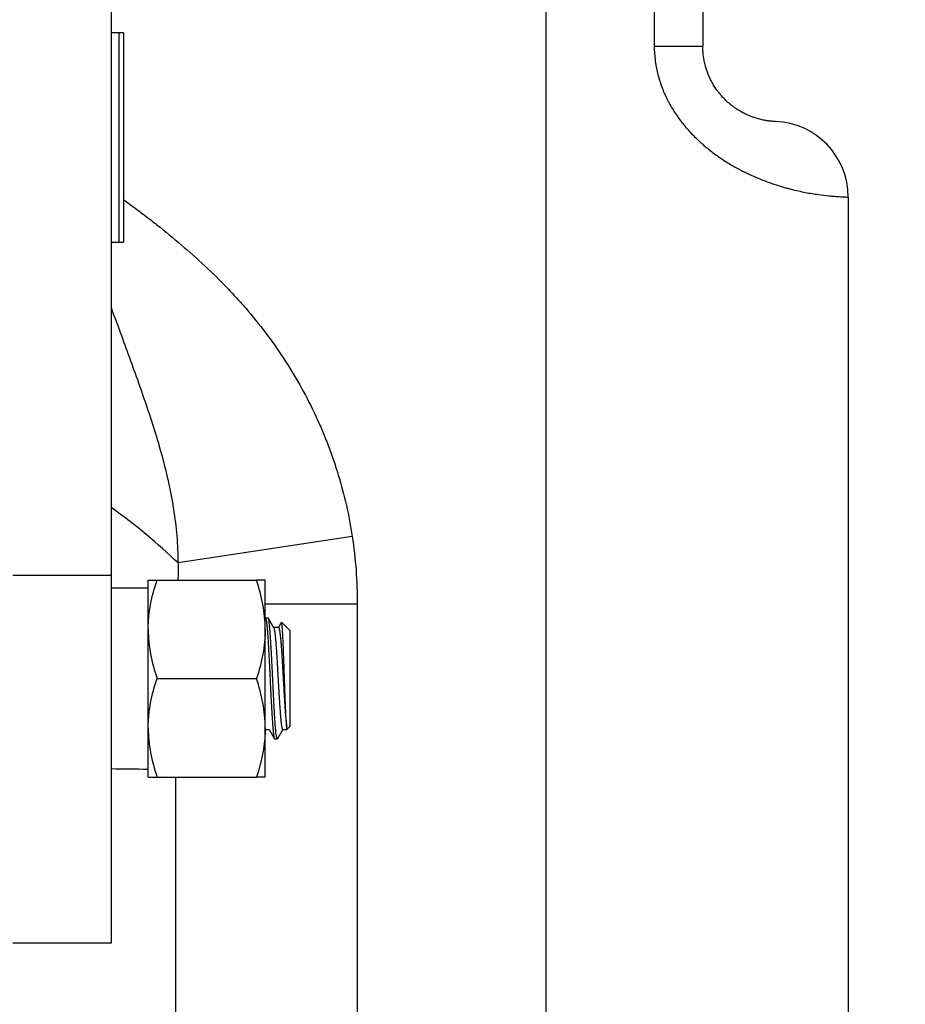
# Model space of a CAD drawing. Header units: millimetres. Extents: x 10704 to 12971, y -780 to 823.
# Tile 52 of 63: x 12309 to 12381, y 89 to 169. Entities that reach past the tile are written whole.
import ezdxf

# ---------------------------------------------------------------- set-up
doc = ezdxf.new("R2010")
doc.units = ezdxf.units.MM
doc.dimstyles.get("Standard").update_dxf_attribs({"dimtxt": 22, "dimasz": 11, "dimexe": 11, "dimexo": 11, "dimgap": 11, "dimtad": 0, "dimtih": 1, "dimtoh": 1, "dimdsep": 46, "dimtxsty": 'Standard', "dimcen": 0.09, "dimadec": 0, "dimazin": 0, "dimtfac": 1, "dimtofl": 0, "dimtmove": 0, "dimatfit": 3, "dimfxl": 1, "dimtolj": 1, "dimtzin": 0, "dimarcsym": 0})

# ---------------------------------------------------------------- blocks, each defined once
blk = doc.blocks.new('*D26')
at = {"color": 0, "lineweight": -2, "transparency": 16777216}
for p, q in [((12081.499, 209.875), (12081.499, -101.399)), ((12544.599, 209.875), (12544.599, -101.399)), ((12092.499, -90.399), (12272.716, -90.399)), ((12533.599, -90.399), (12353.382, -90.399))]:
    blk.add_line(p, q, dxfattribs=at)
at = {"color": 0, "lineweight": 18, "transparency": 16777216}
for points in [[(12092.499, -88.566), (12092.499, -92.233), (12081.499, -90.399)], [(12533.599, -88.566), (12533.599, -92.233), (12544.599, -90.399)]]:
    blk.add_solid(points, dxfattribs=at)
at = {"layer": 'Defpoints', "color": 0, "lineweight": 18, "transparency": 16777216}
for p in [(12081.499, 220.875), (12544.599, 220.875), (12544.599, -90.399)]:
    blk.add_point(p, dxfattribs=at)
at = {"color": 0, "lineweight": 18, "transparency": 16777216, "insert": (12313.049, -90.399), "char_height": 22, "width": 58.66667, "attachment_point": 5}
blk.add_mtext('\\A1;467', dxfattribs=at)

msp = doc.modelspace()

# ---------------------------------------------------------------- linework, layer by layer
for p, q in [((12316.549, 211.275), (12316.549, 124.15)), ((12351.853, 66.823), (12351.853, 170.298)), ((12360.641, 170.945), (12360.641, 167.1)), ((12364.581, 170.945), (12364.581, 167.1)), ((12317.149, 168.175), (12316.549, 168.175)), ((12317.549, 168.175), (12317.149, 168.175)), ((12317.149, 168.175), (12317.149, 159.675)), ((12317.549, 168.175), (12317.549, 159.675)), ((12360.641, 167.1), (12364.581, 167.1)), ((12317.149, 159.675), (12317.149, 151.175)), ((12317.549, 159.675), (12317.549, 151.175)), ((12376.399, 154.836), (12376.399, 66.823)), ((12316.549, 151.175), (12317.149, 151.175)), ((12317.149, 151.175), (12317.549, 151.175)), ((12336.114, 127.288), (12321.969, 125.128)), ((12308.549, 124.15), (12316.549, 124.15)), ((12316.549, 124.15), (12316.549, 94.259)), ((12319.549, 119.746), (12319.549, 123.746)), ((12320.264, 123.746), (12328.335, 123.746)), ((12329.049, 119.746), (12329.049, 123.746)), ((12319.549, 123.096), (12316.549, 123.096)), ((12336.524, 121.784), (12329.049, 121.784)), ((12336.524, 121.784), (12336.524, 66.823)), ((12329.284, 120.646), (12329.065, 120.646)), ((12331.049, 119.646), (12330.406, 120.289)), ((12319.549, 111.746), (12319.549, 119.746)), ((12329.049, 111.746), (12329.049, 119.746)), ((12330.132, 119.896), (12329.729, 119.896)), ((12331.049, 119.646), (12331.049, 111.846)), ((12320.264, 115.746), (12328.335, 115.746)), ((12319.549, 107.746), (12319.549, 111.746)), ((12329.049, 107.746), (12329.049, 111.746)), ((12329.049, 111.596), (12329.37, 111.596)), ((12330.467, 111.596), (12330.799, 111.596)), ((12330.799, 111.596), (12331.049, 111.846)), ((12330.799, 111.596), (12330.799, 111.841)), ((12329.815, 110.846), (12330.034, 110.846)), ((12320.264, 107.746), (12328.335, 107.746)), ((12321.797, 66.823), (12321.797, 107.745)), ((12316.549, 94.259), (12308.549, 94.259))]:
    msp.add_line(p, q)
msp.add_arc((12370.262, 154.836), 6.136, 0, 87.87745)
for centre, major_axis, ratio, start_param, end_param in [((12307.824, 122.968), (20.792, -13.044), 0.424385, 1.113643, 1.413455), ((12320.803, 115.746), (41.684, 0), 0.176327, 4.61017, 4.682314)]:
    msp.add_ellipse(centre, major_axis=major_axis, ratio=ratio, start_param=start_param, end_param=end_param)
for points, knots in [([(12360.641, 167.1), (12360.641, 166.725), (12360.664, 166.352), (12360.715, 165.934), (12360.721, 165.888), (12360.734, 165.795), (12360.754, 165.657), (12360.808, 165.336), (12360.866, 165.066), (12360.997, 164.53), (12361.104, 164.181), (12361.355, 163.497), (12361.5, 163.162), (12361.703, 162.752), (12361.744, 162.67), (12361.83, 162.508), (12361.873, 162.427), (12362.007, 162.188), (12362.1, 162.032), (12362.387, 161.575), (12362.59, 161.283), (12363.017, 160.723), (12363.241, 160.455), (12363.706, 159.942), (12363.948, 159.697), (12364.259, 159.403), (12364.322, 159.345), (12364.448, 159.23), (12364.512, 159.174), (12364.703, 159.006), (12364.831, 158.898), (12365.217, 158.583), (12365.478, 158.385), (12366.002, 158.012), (12366.265, 157.837), (12366.794, 157.507), (12367.059, 157.352), (12367.39, 157.169), (12367.456, 157.133), (12367.589, 157.063), (12367.655, 157.028), (12367.853, 156.926), (12367.984, 156.86), (12368.376, 156.67), (12368.633, 156.553), (12369.141, 156.336), (12369.391, 156.235), (12369.882, 156.049), (12370.124, 155.964), (12370.598, 155.805), (12370.831, 155.733), (12371.116, 155.65), (12371.173, 155.633), (12371.285, 155.602), (12371.452, 155.555), (12371.615, 155.512), (12371.936, 155.43), (12372.144, 155.381), (12372.544, 155.291), (12372.738, 155.251), (12373.298, 155.143), (12373.643, 155.087), (12374.279, 154.997), (12374.568, 154.963), (12374.893, 154.93), (12374.957, 154.924), (12375.079, 154.913), (12375.138, 154.907), (12375.31, 154.893), (12375.416, 154.885), (12375.71, 154.865), (12375.873, 154.857), (12376.134, 154.844), (12376.233, 154.841), (12376.332, 154.838), (12376.357, 154.837), (12376.382, 154.836), (12376.391, 154.836), (12376.396, 154.836), (12376.398, 154.836), (12376.399, 154.836), (12376.399, 154.836)], [0, 0, 0, 0, 0.031257, 0.031257, 0.035164, 0.035164, 0.039071, 0.046885, 0.062514, 0.062514, 0.093771, 0.093771, 0.125028, 0.125028, 0.132842, 0.132842, 0.140656, 0.140656, 0.156285, 0.156285, 0.187542, 0.187542, 0.218799, 0.218799, 0.250056, 0.250056, 0.25787, 0.25787, 0.265684, 0.265684, 0.281313, 0.281313, 0.31257, 0.31257, 0.343827, 0.343827, 0.375084, 0.375084, 0.382898, 0.382898, 0.390712, 0.390712, 0.406341, 0.406341, 0.437598, 0.437598, 0.468855, 0.468855, 0.500112, 0.500112, 0.531369, 0.531369, 0.539183, 0.539183, 0.546997, 0.562626, 0.562626, 0.593883, 0.593883, 0.62514, 0.62514, 0.687654, 0.687654, 0.750167, 0.750167, 0.765796, 0.765796, 0.781424, 0.781424, 0.812681, 0.812681, 0.875195, 0.875195, 0.937709, 0.937709, 0.968966, 0.968966, 0.984595, 0.992409, 0.992409, 1, 1, 1, 1]), ([(12370.49, 160.968), (12370.49, 160.968), (12370.488, 160.968), (12370.479, 160.968), (12370.473, 160.969), (12370.448, 160.97), (12370.423, 160.971), (12370.357, 160.974), (12370.315, 160.977), (12370.214, 160.984), (12370.155, 160.989), (12370.052, 161), (12370.016, 161.004), (12369.938, 161.013), (12369.897, 161.019), (12369.767, 161.037), (12369.671, 161.053), (12369.459, 161.093), (12369.343, 161.118), (12369.089, 161.182), (12368.952, 161.221), (12368.728, 161.295), (12368.65, 161.322), (12368.529, 161.367), (12368.488, 161.383), (12368.404, 161.416), (12368.361, 161.434), (12368.231, 161.489), (12368.141, 161.53), (12367.956, 161.619), (12367.86, 161.668), (12367.663, 161.776), (12367.562, 161.836), (12367.405, 161.934), (12367.352, 161.969), (12367.271, 162.023), (12367.243, 162.041), (12367.189, 162.079), (12367.161, 162.099), (12367.023, 162.198), (12366.911, 162.284), (12366.684, 162.473), (12366.569, 162.575), (12366.338, 162.799), (12366.221, 162.92), (12366.076, 163.086), (12366.047, 163.12), (12366.003, 163.172), (12365.989, 163.189), (12365.96, 163.224), (12365.887, 163.313), (12365.817, 163.406), (12365.649, 163.635), (12365.541, 163.797), (12365.388, 164.057), (12365.338, 164.146), (12365.265, 164.283), (12365.242, 164.33), (12365.195, 164.424), (12365.172, 164.472), (12365.127, 164.569), (12365.105, 164.618), (12365.062, 164.716), (12365.042, 164.766), (12364.981, 164.917), (12364.943, 165.019), (12364.838, 165.328), (12364.779, 165.538), (12364.682, 165.97), (12364.644, 166.191), (12364.613, 166.473), (12364.607, 166.53), (12364.597, 166.644), (12364.593, 166.701), (12364.584, 166.872), (12364.581, 166.986), (12364.581, 167.1)], [0, 0, 0, 0, 0.031398, 0.031398, 0.062643, 0.062643, 0.125134, 0.125134, 0.187624, 0.187624, 0.250114, 0.250114, 0.28136, 0.28136, 0.312605, 0.312605, 0.375095, 0.375095, 0.437586, 0.437586, 0.500076, 0.500076, 0.531322, 0.531322, 0.546944, 0.546944, 0.562567, 0.562567, 0.593812, 0.593812, 0.625057, 0.625057, 0.656302, 0.656302, 0.671925, 0.671925, 0.679736, 0.679736, 0.687548, 0.687548, 0.718793, 0.718793, 0.750038, 0.750038, 0.781283, 0.781283, 0.789095, 0.789095, 0.793, 0.793, 0.796906, 0.812529, 0.812529, 0.843774, 0.843774, 0.859396, 0.859396, 0.867208, 0.867208, 0.875019, 0.875019, 0.88283, 0.88283, 0.890642, 0.890642, 0.906264, 0.906264, 0.93751, 0.93751, 0.968755, 0.968755, 0.976566, 0.976566, 0.984377, 0.984377, 1, 1, 1, 1]), ([(12317.563, 154.624), (12317.783, 154.462), (12318.002, 154.3), (12318.563, 153.882), (12319.074, 153.496), (12319.581, 153.105), (12319.919, 152.844), (12320.087, 152.712), (12320.925, 152.052), (12321.585, 151.513), (12322.882, 150.409), (12323.519, 149.843), (12324.761, 148.68), (12325.368, 148.082), (12326.253, 147.158), (12326.543, 146.846), (12326.973, 146.37), (12327.115, 146.21), (12327.396, 145.889), (12327.536, 145.727), (12328.225, 144.914), (12328.754, 144.25), (12329.764, 142.891), (12330.246, 142.197), (12331.162, 140.778), (12331.597, 140.053), (12332.415, 138.572), (12332.8, 137.817), (12333.34, 136.659), (12333.513, 136.268), (12333.722, 135.776), (12333.763, 135.677), (12333.844, 135.479), (12333.966, 135.182), (12334.083, 134.884), (12334.463, 133.888), (12334.739, 133.082), (12335.232, 131.455), (12335.449, 130.633), (12335.826, 128.973), (12335.985, 128.135), (12336.114, 127.288)], [0, 0, 0, 0, 0.023987, 0.023987, 0.061526, 0.080296, 0.080296, 0.099065, 0.099065, 0.174143, 0.174143, 0.249221, 0.249221, 0.324299, 0.324299, 0.361838, 0.361838, 0.380607, 0.380607, 0.399377, 0.399377, 0.474455, 0.474455, 0.549533, 0.549533, 0.624611, 0.624611, 0.699688, 0.699688, 0.737227, 0.737227, 0.746612, 0.746612, 0.755997, 0.774766, 0.774766, 0.849844, 0.849844, 0.924922, 0.924922, 1, 1, 1, 1]), ([(12316.555, 145.822), (12316.763, 145.25), (12316.971, 144.68), (12317.429, 143.427), (12317.678, 142.745), (12318.174, 141.38), (12318.421, 140.698), (12318.908, 139.331), (12319.148, 138.646), (12319.615, 137.271), (12319.842, 136.581), (12320.275, 135.194), (12320.48, 134.496), (12320.861, 133.091), (12321.037, 132.383), (12321.271, 131.312), (12321.345, 130.953), (12321.481, 130.232), (12321.543, 129.871), (12321.713, 128.785), (12321.802, 128.059), (12321.927, 126.598), (12321.963, 125.865), (12321.969, 125.128)], [0, 0, 0, 0, 0.084924, 0.084924, 0.186599, 0.186599, 0.288274, 0.288274, 0.389949, 0.389949, 0.491625, 0.491625, 0.5933, 0.5933, 0.694975, 0.694975, 0.745812, 0.745812, 0.79665, 0.79665, 0.898325, 0.898325, 1, 1, 1, 1]), ([(12336.114, 127.288), (12336.253, 126.376), (12336.356, 125.461), (12336.491, 123.627), (12336.524, 122.707), (12336.524, 121.784)], [0, 0, 0, 0, 0.5, 0.5, 1, 1, 1, 1]), ([(12319.549, 123.746), (12319.549, 123.746), (12319.566, 123.746), (12319.603, 123.746), (12319.608, 123.746), (12319.617, 123.746), (12319.631, 123.746), (12319.67, 123.746), (12319.712, 123.746), (12319.806, 123.746), (12319.882, 123.746), (12320.057, 123.746), (12320.156, 123.746), (12320.264, 123.746)], [0, 0, 0, 0, 0.25, 0.25, 0.28125, 0.28125, 0.3125, 0.375, 0.5, 0.5, 0.75, 0.75, 1, 1, 1, 1]), ([(12319.549, 119.746), (12319.549, 119.83), (12319.551, 119.915), (12319.555, 120.086), (12319.558, 120.171), (12319.57, 120.425), (12319.583, 120.595), (12319.632, 121.101), (12319.68, 121.436), (12319.867, 122.435), (12320.046, 123.093), (12320.264, 123.746)], [0, 0, 0, 0, 0.0625, 0.0625, 0.125, 0.125, 0.25, 0.25, 0.5, 0.5, 1, 1, 1, 1]), ([(12329.049, 123.746), (12329.049, 123.746), (12329.033, 123.746), (12328.996, 123.746), (12328.991, 123.746), (12328.982, 123.746), (12328.968, 123.746), (12328.928, 123.746), (12328.887, 123.746), (12328.793, 123.746), (12328.716, 123.746), (12328.541, 123.746), (12328.443, 123.746), (12328.335, 123.746)], [0, 0, 0, 0, 0.25, 0.25, 0.28125, 0.28125, 0.3125, 0.375, 0.5, 0.5, 0.75, 0.75, 1, 1, 1, 1]), ([(12329.049, 119.746), (12329.049, 120.086), (12329.033, 120.425), (12328.967, 121.098), (12328.919, 121.433), (12328.733, 122.432), (12328.553, 123.091), (12328.335, 123.746)], [0, 0, 0, 0, 0.25, 0.25, 0.5, 0.5, 1, 1, 1, 1]), ([(12329.065, 120.646), (12329.07, 120.646), (12329.075, 120.642), (12329.082, 120.633), (12329.083, 120.631), (12329.086, 120.627), (12329.087, 120.625), (12329.091, 120.617), (12329.099, 120.598), (12329.107, 120.572), (12329.123, 120.51), (12329.133, 120.454), (12329.148, 120.352), (12329.153, 120.314), (12329.161, 120.253), (12329.164, 120.231), (12329.168, 120.198), (12329.169, 120.187), (12329.172, 120.164), (12329.184, 120.058), (12329.195, 119.938), (12329.216, 119.702), (12329.226, 119.572), (12329.239, 119.396), (12329.242, 119.36), (12329.247, 119.286), (12329.25, 119.249), (12329.258, 119.134), (12329.263, 119.056), (12329.279, 118.815), (12329.289, 118.647), (12329.305, 118.381), (12329.31, 118.291), (12329.318, 118.152), (12329.322, 118.081), (12329.325, 118.01), (12329.328, 117.962), (12329.329, 117.938), (12329.341, 117.72), (12329.352, 117.523), (12329.372, 117.12), (12329.383, 116.914), (12329.398, 116.6), (12329.404, 116.494), (12329.411, 116.334), (12329.414, 116.28), (12329.419, 116.173), (12329.422, 116.12), (12329.435, 115.853), (12329.445, 115.64), (12329.466, 115.215), (12329.476, 115.003), (12329.49, 114.739), (12329.492, 114.687), (12329.497, 114.582), (12329.505, 114.426), (12329.513, 114.272), (12329.528, 113.97), (12329.539, 113.773), (12329.555, 113.486), (12329.56, 113.392), (12329.566, 113.275), (12329.568, 113.252), (12329.57, 113.206), (12329.572, 113.183), (12329.576, 113.114), (12329.578, 113.069), (12329.591, 112.846), (12329.602, 112.677), (12329.622, 112.357), (12329.633, 112.206), (12329.646, 112.029), (12329.648, 111.994), (12329.654, 111.925), (12329.656, 111.892), (12329.664, 111.794), (12329.669, 111.732), (12329.685, 111.554), (12329.695, 111.447), (12329.711, 111.306), (12329.716, 111.261), (12329.724, 111.2), (12329.726, 111.18), (12329.732, 111.142), (12329.734, 111.124), (12329.747, 111.037), (12329.758, 110.982), (12329.779, 110.899), (12329.789, 110.871), (12329.802, 110.853), (12329.806, 110.849), (12329.81, 110.847), (12329.812, 110.846), (12329.814, 110.846), (12329.815, 110.846), (12329.815, 110.846), (12329.815, 110.846)], [0, 0, 0, 0, 0.020749, 0.020749, 0.025958, 0.025958, 0.031166, 0.031166, 0.041582, 0.062414, 0.062414, 0.104079, 0.104079, 0.124912, 0.124912, 0.135328, 0.135328, 0.140536, 0.140536, 0.145744, 0.187409, 0.187409, 0.229074, 0.229074, 0.23949, 0.23949, 0.249906, 0.249906, 0.270739, 0.270739, 0.312404, 0.312404, 0.333236, 0.333236, 0.343653, 0.348861, 0.348861, 0.354069, 0.354069, 0.395734, 0.395734, 0.437399, 0.437399, 0.458231, 0.458231, 0.468647, 0.468647, 0.479063, 0.479063, 0.520728, 0.520728, 0.562393, 0.562393, 0.57281, 0.57281, 0.583226, 0.604058, 0.604058, 0.645723, 0.645723, 0.666556, 0.666556, 0.671764, 0.671764, 0.676972, 0.676972, 0.687388, 0.687388, 0.729053, 0.729053, 0.770718, 0.770718, 0.781134, 0.781134, 0.79155, 0.79155, 0.812383, 0.812383, 0.854048, 0.854048, 0.87488, 0.87488, 0.885296, 0.885296, 0.895713, 0.895713, 0.937378, 0.937378, 0.979042, 0.979042, 0.989459, 0.994667, 0.994667, 0.999875, 0.999875, 1, 1, 1, 1]), ([(12330.034, 110.846), (12330.029, 110.845), (12330.023, 110.849), (12330.008, 110.87), (12329.997, 110.898), (12329.982, 110.96), (12329.977, 110.984), (12329.97, 111.019), (12329.969, 111.026), (12329.966, 111.041), (12329.962, 111.064), (12329.958, 111.089), (12329.945, 111.175), (12329.935, 111.256), (12329.914, 111.445), (12329.904, 111.551), (12329.891, 111.7), (12329.888, 111.731), (12329.883, 111.794), (12329.875, 111.89), (12329.867, 111.992), (12329.852, 112.202), (12329.841, 112.353), (12329.826, 112.593), (12329.82, 112.676), (12329.812, 112.804), (12329.81, 112.847), (12329.805, 112.934), (12329.802, 112.979), (12329.789, 113.202), (12329.779, 113.387), (12329.758, 113.768), (12329.748, 113.965), (12329.734, 114.219), (12329.732, 114.27), (12329.728, 114.347), (12329.727, 114.373), (12329.724, 114.425), (12329.717, 114.555), (12329.711, 114.685), (12329.695, 114.999), (12329.685, 115.21), (12329.669, 115.529), (12329.664, 115.636), (12329.656, 115.796), (12329.654, 115.85), (12329.649, 115.957), (12329.646, 116.011), (12329.633, 116.28), (12329.622, 116.492), (12329.602, 116.909), (12329.591, 117.115), (12329.578, 117.368), (12329.576, 117.419), (12329.57, 117.519), (12329.568, 117.569), (12329.56, 117.719), (12329.555, 117.817), (12329.539, 118.104), (12329.529, 118.289), (12329.508, 118.643), (12329.498, 118.812), (12329.486, 118.995), (12329.484, 119.015), (12329.482, 119.055), (12329.478, 119.114), (12329.469, 119.249), (12329.461, 119.359), (12329.445, 119.569), (12329.435, 119.699), (12329.419, 119.877), (12329.414, 119.934), (12329.406, 120.014), (12329.404, 120.041), (12329.398, 120.091), (12329.396, 120.116), (12329.383, 120.235), (12329.373, 120.316), (12329.352, 120.453), (12329.341, 120.509), (12329.328, 120.561), (12329.326, 120.571), (12329.32, 120.588), (12329.312, 120.612), (12329.305, 120.628), (12329.294, 120.642), (12329.289, 120.646), (12329.284, 120.646)], [0, 0, 0, 0, 0.021197, 0.021197, 0.062841, 0.062841, 0.083663, 0.083663, 0.088868, 0.088868, 0.094074, 0.104485, 0.104485, 0.146129, 0.146129, 0.187773, 0.187773, 0.198184, 0.198184, 0.208595, 0.229417, 0.229417, 0.271061, 0.271061, 0.291883, 0.291883, 0.302294, 0.302294, 0.312705, 0.312705, 0.35435, 0.35435, 0.395994, 0.395994, 0.406405, 0.406405, 0.41161, 0.41161, 0.416816, 0.437638, 0.437638, 0.479282, 0.479282, 0.500104, 0.500104, 0.510515, 0.510515, 0.520926, 0.520926, 0.56257, 0.56257, 0.604214, 0.604214, 0.614625, 0.614625, 0.625036, 0.625036, 0.645858, 0.645858, 0.687502, 0.687502, 0.729146, 0.729146, 0.734352, 0.734352, 0.739558, 0.749969, 0.770791, 0.770791, 0.812435, 0.812435, 0.833257, 0.833257, 0.843668, 0.843668, 0.854079, 0.854079, 0.895723, 0.895723, 0.937367, 0.937367, 0.947778, 0.947778, 0.958189, 0.979011, 0.979011, 1, 1, 1, 1]), ([(12330.799, 111.841), (12330.791, 111.913), (12330.782, 112.003), (12330.77, 112.165), (12330.766, 112.223), (12330.759, 112.317), (12330.757, 112.35), (12330.753, 112.417), (12330.751, 112.451), (12330.74, 112.627), (12330.732, 112.782), (12330.719, 113.036), (12330.715, 113.125), (12330.71, 113.24), (12330.709, 113.263), (12330.707, 113.31), (12330.704, 113.38), (12330.7, 113.452), (12330.694, 113.598), (12330.686, 113.796), (12330.673, 114.108), (12330.665, 114.325), (12330.66, 114.464), (12330.659, 114.491), (12330.657, 114.547), (12330.654, 114.631), (12330.651, 114.716), (12330.645, 114.885), (12330.636, 115.112), (12330.628, 115.343), (12330.62, 115.575), (12330.616, 115.692), (12330.611, 115.839), (12330.61, 115.868), (12330.608, 115.927), (12330.605, 116.016), (12330.602, 116.103), (12330.596, 116.279), (12330.588, 116.511), (12330.575, 116.854), (12330.567, 117.08), (12330.562, 117.22), (12330.561, 117.248), (12330.559, 117.304), (12330.558, 117.332), (12330.555, 117.415), (12330.553, 117.47), (12330.543, 117.742), (12330.535, 117.95), (12330.523, 118.25), (12330.519, 118.348), (12330.513, 118.491), (12330.511, 118.538), (12330.507, 118.631), (12330.505, 118.677), (12330.495, 118.902), (12330.487, 119.067), (12330.475, 119.296), (12330.472, 119.369), (12330.466, 119.473), (12330.464, 119.507), (12330.46, 119.573), (12330.458, 119.605), (12330.448, 119.761), (12330.44, 119.869), (12330.424, 120.051), (12330.417, 120.125), (12330.408, 120.19), (12330.407, 120.197), (12330.405, 120.21), (12330.402, 120.229), (12330.399, 120.246), (12330.393, 120.275), (12330.389, 120.291), (12330.382, 120.31), (12330.379, 120.316), (12330.376, 120.319)], [0, 0, 0, 0, 0.057506, 0.057506, 0.086259, 0.086259, 0.100635, 0.100635, 0.115012, 0.115012, 0.172518, 0.172518, 0.201271, 0.201271, 0.208459, 0.208459, 0.215647, 0.230024, 0.230024, 0.258777, 0.28753, 0.316283, 0.316283, 0.323471, 0.323471, 0.330659, 0.345036, 0.345036, 0.373789, 0.402542, 0.402542, 0.431295, 0.431295, 0.438483, 0.438483, 0.445671, 0.460048, 0.460048, 0.488801, 0.517554, 0.546307, 0.546307, 0.553495, 0.553495, 0.560683, 0.560683, 0.57506, 0.57506, 0.632566, 0.632566, 0.661319, 0.661319, 0.675695, 0.675695, 0.690072, 0.690072, 0.747578, 0.747578, 0.776331, 0.776331, 0.790707, 0.790707, 0.805084, 0.805084, 0.862589, 0.862589, 0.920095, 0.920095, 0.927284, 0.927284, 0.934472, 0.948848, 0.948848, 0.977601, 0.977601, 1, 1, 1, 1]), ([(12319.549, 119.746), (12319.549, 119.405), (12319.566, 119.066), (12319.631, 118.393), (12319.68, 118.058), (12319.866, 117.059), (12320.046, 116.4), (12320.264, 115.746)], [0, 0, 0, 0, 0.25, 0.25, 0.5, 0.5, 1, 1, 1, 1]), ([(12329.049, 119.746), (12329.049, 119.661), (12329.048, 119.576), (12329.044, 119.405), (12329.041, 119.32), (12329.029, 119.066), (12329.016, 118.896), (12328.967, 118.391), (12328.919, 118.056), (12328.732, 117.056), (12328.553, 116.398), (12328.335, 115.746)], [0, 0, 0, 0, 0.0625, 0.0625, 0.125, 0.125, 0.25, 0.25, 0.5, 0.5, 1, 1, 1, 1]), ([(12329.742, 119.873), (12329.742, 119.872), (12329.743, 119.87), (12329.747, 119.863), (12329.749, 119.857), (12329.762, 119.825), (12329.772, 119.787), (12329.793, 119.69), (12329.803, 119.631), (12329.819, 119.525), (12329.824, 119.487), (12329.834, 119.406), (12329.839, 119.363), (12329.855, 119.226), (12329.865, 119.126), (12329.885, 118.907), (12329.896, 118.789), (12329.909, 118.629), (12329.911, 118.596), (12329.916, 118.53), (12329.919, 118.497), (12329.927, 118.395), (12329.932, 118.326), (12329.947, 118.113), (12329.957, 117.965), (12329.973, 117.733), (12329.978, 117.655), (12329.986, 117.534), (12329.988, 117.493), (12329.993, 117.411), (12329.996, 117.37), (12330.009, 117.163), (12330.029, 116.825), (12330.05, 116.476), (12330.062, 116.254), (12330.065, 116.21), (12330.07, 116.12), (12330.073, 116.075), (12330.081, 115.941), (12330.086, 115.851), (12330.101, 115.584), (12330.111, 115.406), (12330.127, 115.142), (12330.134, 115.01), (12330.142, 114.878), (12330.147, 114.791), (12330.15, 114.747), (12330.163, 114.529), (12330.173, 114.359), (12330.194, 114.029), (12330.204, 113.869), (12330.219, 113.636), (12330.224, 113.559), (12330.232, 113.446), (12330.235, 113.408), (12330.24, 113.335), (12330.242, 113.298), (12330.255, 113.119), (12330.265, 112.984), (12330.286, 112.729), (12330.296, 112.609), (12330.309, 112.469), (12330.312, 112.442), (12330.317, 112.388), (12330.319, 112.362), (12330.327, 112.285), (12330.332, 112.237), (12330.348, 112.099), (12330.358, 112.017), (12330.373, 111.91), (12330.381, 111.86), (12330.389, 111.816), (12330.394, 111.788), (12330.396, 111.775), (12330.409, 111.712), (12330.419, 111.673), (12330.44, 111.618), (12330.45, 111.602), (12330.463, 111.596), (12330.465, 111.596), (12330.467, 111.596)], [0, 0, 0, 0, 0.003441, 0.003441, 0.014061, 0.014061, 0.056542, 0.056542, 0.099023, 0.099023, 0.120263, 0.120263, 0.141504, 0.141504, 0.183985, 0.183985, 0.226466, 0.226466, 0.237086, 0.237086, 0.247706, 0.247706, 0.268947, 0.268947, 0.311427, 0.311427, 0.332668, 0.332668, 0.343288, 0.343288, 0.353908, 0.353908, 0.396389, 0.43887, 0.43887, 0.44949, 0.44949, 0.460111, 0.460111, 0.481351, 0.481351, 0.523832, 0.523832, 0.545072, 0.555693, 0.555693, 0.566313, 0.566313, 0.608794, 0.608794, 0.651275, 0.651275, 0.672515, 0.672515, 0.683135, 0.683135, 0.693756, 0.693756, 0.736236, 0.736236, 0.778717, 0.778717, 0.789338, 0.789338, 0.799958, 0.799958, 0.821198, 0.821198, 0.863679, 0.863679, 0.88492, 0.89554, 0.89554, 0.90616, 0.90616, 0.948641, 0.948641, 0.991122, 0.991122, 1, 1, 1, 1]), ([(12330.132, 119.896), (12330.134, 119.896), (12330.136, 119.895), (12330.147, 119.89), (12330.156, 119.878), (12330.17, 119.844), (12330.175, 119.831), (12330.182, 119.807), (12330.184, 119.799), (12330.189, 119.781), (12330.191, 119.771), (12330.202, 119.72), (12330.211, 119.671), (12330.23, 119.556), (12330.239, 119.49), (12330.253, 119.378), (12330.257, 119.339), (12330.267, 119.255), (12330.271, 119.212), (12330.285, 119.076), (12330.294, 118.978), (12330.312, 118.769), (12330.322, 118.658), (12330.333, 118.51), (12330.335, 118.48), (12330.34, 118.419), (12330.342, 118.388), (12330.349, 118.294), (12330.354, 118.23), (12330.368, 118.035), (12330.386, 117.766), (12330.404, 117.479), (12330.416, 117.294), (12330.418, 117.257), (12330.423, 117.182), (12330.425, 117.144), (12330.432, 117.03), (12330.437, 116.953), (12330.45, 116.723), (12330.469, 116.412), (12330.487, 116.095), (12330.498, 115.894), (12330.501, 115.854), (12330.505, 115.774), (12330.508, 115.733), (12330.515, 115.613), (12330.519, 115.533), (12330.533, 115.294), (12330.542, 115.136), (12330.561, 114.824), (12330.57, 114.669), (12330.581, 114.477), (12330.584, 114.439), (12330.588, 114.362), (12330.595, 114.249), (12330.602, 114.138), (12330.616, 113.919), (12330.625, 113.778), (12330.643, 113.503), (12330.653, 113.371), (12330.664, 113.21), (12330.666, 113.179), (12330.671, 113.116), (12330.678, 113.023), (12330.685, 112.934), (12330.698, 112.761), (12330.708, 112.653), (12330.726, 112.45), (12330.735, 112.355), (12330.747, 112.245), (12330.749, 112.224), (12330.754, 112.182), (12330.761, 112.121), (12330.767, 112.064), (12330.781, 111.958), (12330.79, 111.895), (12330.799, 111.841)], [0, 0, 0, 0, 0.008919, 0.008919, 0.050214, 0.050214, 0.070862, 0.070862, 0.081186, 0.081186, 0.091509, 0.091509, 0.132804, 0.132804, 0.174099, 0.174099, 0.194747, 0.194747, 0.215395, 0.215395, 0.25669, 0.25669, 0.297985, 0.297985, 0.308308, 0.308308, 0.318632, 0.318632, 0.33928, 0.33928, 0.380575, 0.42187, 0.42187, 0.432193, 0.432193, 0.442517, 0.442517, 0.463165, 0.463165, 0.50446, 0.545755, 0.545755, 0.556078, 0.556078, 0.566402, 0.566402, 0.58705, 0.58705, 0.628345, 0.628345, 0.66964, 0.66964, 0.679964, 0.679964, 0.690287, 0.710935, 0.710935, 0.75223, 0.75223, 0.793525, 0.793525, 0.803849, 0.803849, 0.814172, 0.83482, 0.83482, 0.876115, 0.876115, 0.91741, 0.91741, 0.927734, 0.927734, 0.938057, 0.958705, 0.958705, 1, 1, 1, 1]), ([(12319.549, 111.746), (12319.549, 111.83), (12319.551, 111.915), (12319.555, 112.086), (12319.558, 112.171), (12319.57, 112.425), (12319.583, 112.595), (12319.632, 113.101), (12319.68, 113.436), (12319.867, 114.435), (12320.046, 115.093), (12320.264, 115.746)], [0, 0, 0, 0, 0.0625, 0.0625, 0.125, 0.125, 0.25, 0.25, 0.5, 0.5, 1, 1, 1, 1]), ([(12329.049, 111.746), (12329.049, 112.086), (12329.033, 112.425), (12328.967, 113.098), (12328.919, 113.433), (12328.733, 114.432), (12328.553, 115.091), (12328.335, 115.746)], [0, 0, 0, 0, 0.25, 0.25, 0.5, 0.5, 1, 1, 1, 1]), ([(12319.549, 111.746), (12319.549, 111.405), (12319.566, 111.066), (12319.631, 110.393), (12319.68, 110.058), (12319.866, 109.059), (12320.046, 108.4), (12320.264, 107.746)], [0, 0, 0, 0, 0.25, 0.25, 0.5, 0.5, 1, 1, 1, 1]), ([(12329.049, 111.746), (12329.049, 111.661), (12329.048, 111.576), (12329.044, 111.405), (12329.041, 111.32), (12329.029, 111.066), (12329.016, 110.896), (12328.967, 110.391), (12328.919, 110.056), (12328.732, 109.056), (12328.553, 108.398), (12328.335, 107.746)], [0, 0, 0, 0, 0.0625, 0.0625, 0.125, 0.125, 0.25, 0.25, 0.5, 0.5, 1, 1, 1, 1]), ([(12319.549, 107.746), (12319.549, 107.746), (12319.566, 107.746), (12319.603, 107.746), (12319.608, 107.746), (12319.617, 107.746), (12319.631, 107.746), (12319.67, 107.746), (12319.712, 107.746), (12319.806, 107.746), (12319.882, 107.746), (12320.057, 107.746), (12320.156, 107.746), (12320.264, 107.746)], [0, 0, 0, 0, 0.25, 0.25, 0.28125, 0.28125, 0.3125, 0.375, 0.5, 0.5, 0.75, 0.75, 1, 1, 1, 1]), ([(12329.049, 107.746), (12329.049, 107.746), (12329.033, 107.746), (12328.996, 107.746), (12328.991, 107.746), (12328.982, 107.746), (12328.968, 107.746), (12328.928, 107.746), (12328.887, 107.746), (12328.793, 107.746), (12328.716, 107.746), (12328.541, 107.746), (12328.443, 107.746), (12328.335, 107.746)], [0, 0, 0, 0, 0.25, 0.25, 0.28125, 0.28125, 0.3125, 0.375, 0.5, 0.5, 0.75, 0.75, 1, 1, 1, 1])]:
    msp.add_open_spline(points, degree=3, knots=knots)
for points, degree in [([(12321.969, 125.128), (12321.98, 124.666), (12321.976, 124.204), (12321.958, 123.743)], 3), ([(12329.744, 119.869), (12329.523, 120.25), (12329.302, 120.631)], 2), ([(12330.352, 120.295), (12330.229, 120.083), (12330.106, 119.871)], 2), ([(12329.356, 111.621), (12329.577, 111.239), (12329.798, 110.858)], 2), ([(12330.052, 110.859), (12330.265, 111.228), (12330.479, 111.596)], 2)]:
    msp.add_open_spline(points, degree=degree)

# ---------------------------------------------------------------- dimensions: what is measured, and where the dimension line sits
at = {"lineweight": 18}
dim = msp.add_linear_dim(base=(12544.599, -90.399), p1=(12081.499, 220.875), p2=(12544.599, 220.875), text='467', dimstyle='Standard', dxfattribs=at)
dim.commit()
dim.dimension.update_dxf_attribs({"geometry": '*D26', "text_midpoint": (12313.049, -90.399)})

doc.saveas('drawing.dxf')
